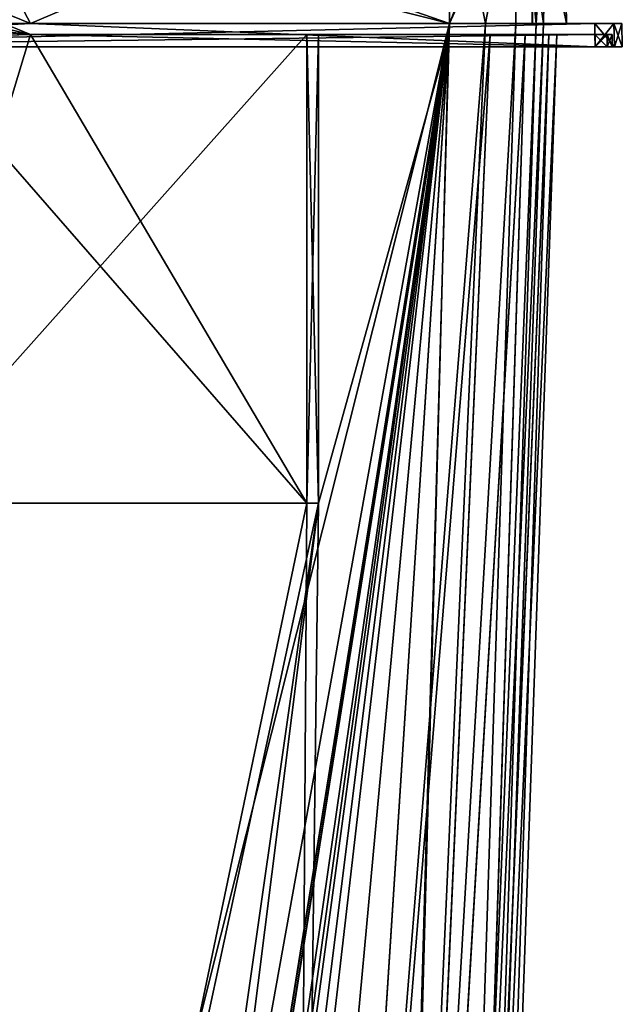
# Model space of a CAD drawing. Header units: millimetres. Extents: x -269 to 269, y -16 to 416.
# Tile 141 of 171: x 156 to 234, y 200 to 328. Entities that reach past the tile are written whole.
import ezdxf

# ---------------------------------------------------------------- set-up
doc = ezdxf.new("R2010")
doc.units = ezdxf.units.MM
doc.header["$LTSCALE"] = 65.185185
for name, color, linetype in [('1547', 7, 'CONTINUOUS'), ('1548', 7, 'CONTINUOUS'), ('1549', 7, 'CONTINUOUS'), ('1550', 7, 'CONTINUOUS'), ('1551', 7, 'CONTINUOUS'), ('1552', 7, 'CONTINUOUS'), ('1553', 7, 'CONTINUOUS'), ('1554', 7, 'CONTINUOUS'), ('1555', 7, 'CONTINUOUS'), ('1556', 7, 'CONTINUOUS'), ('1698', 7, 'CONTINUOUS'), ('1701', 7, 'CONTINUOUS'), ('1703', 7, 'CONTINUOUS'), ('1704', 7, 'CONTINUOUS'), ('1705', 7, 'CONTINUOUS'), ('1706', 7, 'CONTINUOUS'), ('1707', 7, 'CONTINUOUS'), ('1708', 7, 'CONTINUOUS'), ('1709', 7, 'CONTINUOUS'), ('1710', 7, 'CONTINUOUS'), ('1711', 7, 'CONTINUOUS'), ('1712', 7, 'CONTINUOUS'), ('1713', 7, 'CONTINUOUS'), ('1714', 7, 'CONTINUOUS'), ('1716', 7, 'CONTINUOUS'), ('1717', 7, 'CONTINUOUS'), ('1718', 7, 'CONTINUOUS'), ('1722', 7, 'CONTINUOUS'), ('1723', 7, 'CONTINUOUS'), ('1724', 7, 'CONTINUOUS'), ('1725', 7, 'CONTINUOUS'), ('1726', 7, 'CONTINUOUS'), ('1727', 7, 'CONTINUOUS'), ('1728', 7, 'CONTINUOUS'), ('1737', 7, 'CONTINUOUS'), ('1739', 7, 'CONTINUOUS'), ('1740', 7, 'CONTINUOUS'), ('1845', 7, 'CONTINUOUS'), ('1846', 7, 'CONTINUOUS'), ('1847', 7, 'CONTINUOUS'), ('2046', 7, 'CONTINUOUS'), ('2047', 7, 'CONTINUOUS'), ('2048', 7, 'CONTINUOUS'), ('2049', 7, 'CONTINUOUS'), ('2050', 7, 'CONTINUOUS')]:
    doc.layers.add(name, color=color, linetype=linetype)

msp = doc.modelspace()

# ---------------------------------------------------------------- linework, layer by layer
at = {"layer": '1547', "linetype": 'Continuous'}
for points in [[(211.68, 350, -332.2), (120.82, 350, -332.2), (211.68, 327, -331.8), (211.68, 350, -332.2)], [(120.82, 350, -332.2), (120.82, 327, -331.8), (211.68, 327, -331.8), (120.82, 350, -332.2)]]:
    msp.add_3dface(points, dxfattribs=at)
at = {"layer": '1548', "linetype": 'Continuous'}
for points in [[(120.82, 327, -331.8), (139.36, 38.79, -321.74), (211.68, 327, -331.8), (120.82, 327, -331.8)], [(211.68, 327, -331.8), (139.36, 38.79, -321.74), (162.3, 52.71, -322.23), (211.68, 327, -331.8)], [(167.95, 54.77, -322.3), (211.68, 327, -331.8), (162.3, 52.71, -322.23), (167.95, 54.77, -322.3)], [(168.05, 54.77, -322.3), (211.68, 327, -331.8), (167.95, 54.77, -322.3), (168.05, 54.77, -322.3)], [(173.7, 52.71, -322.23), (211.68, 327, -331.8), (168.05, 54.77, -322.3), (173.7, 52.71, -322.23)], [(176.71, 47.49, -322.04), (211.68, 327, -331.8), (173.7, 52.71, -322.23), (176.71, 47.49, -322.04)], [(178.25, 38.79, -321.74), (211.68, 327, -331.8), (176.71, 47.49, -322.04), (178.25, 38.79, -321.74)], [(193.14, 38.79, -321.74), (211.68, 327, -331.8), (178.25, 38.79, -321.74), (193.14, 38.79, -321.74)]]:
    msp.add_3dface(points, dxfattribs=at)
at = {"layer": '1549', "linetype": 'Continuous'}
for points in [[(211.68, 327, -331.8), (193.14, 38.79, -321.74), (203.44, 38.65, -318.98), (211.68, 327, -331.8)], [(216.33, 327, -330.88), (211.68, 327, -331.8), (203.44, 38.65, -318.98), (216.33, 327, -330.88)], [(220.26, 327, -328.25), (216.33, 327, -330.88), (203.44, 38.65, -318.98), (220.26, 327, -328.25)], [(210.97, 38.65, -311.44), (220.26, 327, -328.25), (203.44, 38.65, -318.98), (210.97, 38.65, -311.44)], [(222.88, 327, -324.32), (220.26, 327, -328.25), (210.97, 38.65, -311.44), (222.88, 327, -324.32)], [(213.74, 38.79, -301.14), (222.88, 327, -324.32), (210.97, 38.65, -311.44), (213.74, 38.79, -301.14)], [(223.8, 327, -319.68), (222.88, 327, -324.32), (213.74, 38.79, -301.14), (223.8, 327, -319.68)]]:
    msp.add_3dface(points, dxfattribs=at)
at = {"layer": '1550', "linetype": 'Continuous'}
for points in [[(220.54, 350, -328.55), (211.68, 350, -332.2), (216.33, 327, -330.88), (220.54, 350, -328.55)], [(211.68, 350, -332.2), (211.68, 327, -331.8), (216.33, 327, -330.88), (211.68, 350, -332.2)], [(220.54, 350, -328.55), (216.33, 327, -330.88), (220.26, 327, -328.25), (220.54, 350, -328.55)], [(220.54, 350, -328.55), (220.26, 327, -328.25), (222.88, 327, -324.32), (220.54, 350, -328.55)], [(224.2, 350, -319.68), (220.54, 350, -328.55), (223.8, 327, -319.68), (224.2, 350, -319.68)], [(220.54, 350, -328.55), (222.88, 327, -324.32), (223.8, 327, -319.68), (220.54, 350, -328.55)]]:
    msp.add_3dface(points, dxfattribs=at)
at = {"layer": '1551', "linetype": 'Continuous'}
for points in [[(224.2, 350, -27.32), (224.2, 350, -319.68), (223.8, 327, -27.32), (224.2, 350, -27.32)], [(224.2, 350, -319.68), (223.8, 327, -319.68), (223.8, 327, -27.32), (224.2, 350, -319.68)]]:
    msp.add_3dface(points, dxfattribs=at)
at = {"layer": '1552', "linetype": 'Continuous'}
for points in [[(223.8, 327, -319.68), (213.74, 38.79, -301.14), (223.8, 327, -27.32), (223.8, 327, -319.68)], [(223.8, 327, -27.32), (213.74, 38.79, -301.14), (213.74, 38.79, -300.46), (223.8, 327, -27.32)], [(213.74, 38.79, -45.86), (223.8, 327, -27.32), (213.74, 38.79, -46.54), (213.74, 38.79, -45.86)], [(213.74, 38.79, -46.54), (223.8, 327, -27.32), (213.74, 38.79, -300.46), (213.74, 38.79, -46.54)]]:
    msp.add_3dface(points, dxfattribs=at)
at = {"layer": '1553', "linetype": 'Continuous'}
for points in [[(211.68, 327, -15.2), (216.32, 327, -16.12), (193.14, 38.79, -25.26), (211.68, 327, -15.2)], [(193.14, 38.79, -25.26), (216.32, 327, -16.12), (203.44, 38.65, -28.02), (193.14, 38.79, -25.26)], [(216.32, 327, -16.12), (220.25, 327, -18.74), (203.44, 38.65, -28.02), (216.32, 327, -16.12)], [(203.44, 38.65, -28.02), (220.25, 327, -18.74), (210.97, 38.65, -35.56), (203.44, 38.65, -28.02)], [(223.8, 327, -27.32), (213.74, 38.79, -45.86), (210.97, 38.65, -35.56), (223.8, 327, -27.32)], [(222.88, 327, -22.67), (223.8, 327, -27.32), (210.97, 38.65, -35.56), (222.88, 327, -22.67)], [(220.25, 327, -18.74), (222.88, 327, -22.67), (210.97, 38.65, -35.56), (220.25, 327, -18.74)]]:
    msp.add_3dface(points, dxfattribs=at)
at = {"layer": '1554', "linetype": 'Continuous'}
for points in [[(211.68, 350, -14.8), (220.55, 350, -18.46), (211.68, 327, -15.2), (211.68, 350, -14.8)], [(220.55, 350, -18.46), (216.32, 327, -16.12), (211.68, 327, -15.2), (220.55, 350, -18.46)], [(220.55, 350, -18.46), (220.25, 327, -18.74), (216.32, 327, -16.12), (220.55, 350, -18.46)], [(220.55, 350, -18.46), (222.88, 327, -22.67), (220.25, 327, -18.74), (220.55, 350, -18.46)], [(220.55, 350, -18.46), (224.2, 350, -27.32), (222.88, 327, -22.67), (220.55, 350, -18.46)], [(224.2, 350, -27.32), (223.8, 327, -27.32), (222.88, 327, -22.67), (224.2, 350, -27.32)]]:
    msp.add_3dface(points, dxfattribs=at)
at = {"layer": '1555', "linetype": 'Continuous'}
for points in [[(120.82, 350, -14.8), (211.68, 350, -14.8), (120.82, 327, -15.2), (120.82, 350, -14.8)], [(211.68, 350, -14.8), (211.68, 327, -15.2), (120.82, 327, -15.2), (211.68, 350, -14.8)]]:
    msp.add_3dface(points, dxfattribs=at)
at = {"layer": '1556', "linetype": 'Continuous'}
for points in [[(211.68, 327, -15.2), (193.14, 38.79, -25.26), (120.82, 327, -15.2), (211.68, 327, -15.2)], [(120.82, 327, -15.2), (193.14, 38.79, -25.26), (173.71, 52.7, -24.78), (120.82, 327, -15.2)], [(139.36, 38.79, -25.26), (120.82, 327, -15.2), (157.75, 38.79, -25.26), (139.36, 38.79, -25.26)], [(157.75, 38.79, -25.26), (120.82, 327, -15.2), (159.29, 47.49, -24.96), (157.75, 38.79, -25.26)], [(159.29, 47.49, -24.96), (120.82, 327, -15.2), (162.3, 52.71, -24.77), (159.29, 47.49, -24.96)], [(162.3, 52.71, -24.77), (120.82, 327, -15.2), (167.95, 54.77, -24.7), (162.3, 52.71, -24.77)], [(167.95, 54.77, -24.7), (120.82, 327, -15.2), (168.05, 54.77, -24.7), (167.95, 54.77, -24.7)], [(168.05, 54.77, -24.7), (120.82, 327, -15.2), (173.71, 52.7, -24.78), (168.05, 54.77, -24.7)]]:
    msp.add_3dface(points, dxfattribs=at)
at = {"layer": '1698', "linetype": 'Continuous'}
for points in [[(99.52, 324, -340.98), (102, 324, -342), (232.98, 324, -340.98), (99.52, 324, -340.98)], [(99.52, 324, -340.98), (232.98, 324, -340.98), (230.5, 324, -340.7), (99.52, 324, -340.98)], [(102, 324, -340.7), (99.52, 324, -340.98), (230.5, 324, -340.7), (102, 324, -340.7)], [(102, 324, -5), (99.52, 324, -6.02), (230.5, 324, -5), (102, 324, -5)], [(230.5, 324, -5), (99.52, 324, -6.02), (232.98, 324, -6.02), (230.5, 324, -5)], [(232.98, 324, -6.02), (99.52, 324, -6.02), (102, 324, -6.3), (232.98, 324, -6.02)], [(232.98, 324, -340.98), (102, 324, -342), (230.5, 324, -342), (232.98, 324, -340.98)], [(230.5, 324, -6.3), (232.98, 324, -6.02), (102, 324, -6.3), (230.5, 324, -6.3)], [(232.06, 324, -6.94), (232.98, 324, -6.02), (230.5, 324, -6.3), (232.06, 324, -6.94)], [(230.5, 324, -340.7), (232.98, 324, -340.98), (232.06, 324, -340.06), (230.5, 324, -340.7)], [(234, 324, -8.5), (232.98, 324, -6.02), (232.06, 324, -6.94), (234, 324, -8.5)], [(232.7, 324, -8.5), (234, 324, -8.5), (232.06, 324, -6.94), (232.7, 324, -8.5)], [(232.98, 324, -340.98), (234, 324, -338.5), (232.06, 324, -340.06), (232.98, 324, -340.98)], [(234, 324, -338.5), (232.7, 324, -338.5), (232.06, 324, -340.06), (234, 324, -338.5)], [(234, 324, -338.5), (234, 324, -8.5), (232.7, 324, -338.5), (234, 324, -338.5)], [(232.7, 324, -338.5), (234, 324, -8.5), (232.7, 324, -8.5), (232.7, 324, -338.5)]]:
    msp.add_3dface(points, dxfattribs=at)
at = {"layer": '1701', "linetype": 'Continuous'}
for points in [[(149.14, 330.44, -5.11), (102, 324, -5), (157.54, 327, -5.05), (149.14, 330.44, -5.11)], [(102, 324, -5), (230.5, 324, -5), (157.54, 327, -5.05), (102, 324, -5)], [(157.54, 327, -5.05), (230.5, 324, -5), (230.45, 327, -5.05), (157.54, 327, -5.05)]]:
    msp.add_3dface(points, dxfattribs=at)
at = {"layer": '1703', "linetype": 'Continuous'}
for points in [[(149.14, 330.44, -5.11), (157.54, 327, -5.05), (149.13, 330.45, -12.26), (149.14, 330.44, -5.11)], [(157.54, 327, -5.05), (157.54, 327, -12.2), (149.13, 330.45, -12.26), (157.54, 327, -5.05)]]:
    msp.add_3dface(points, dxfattribs=at)
at = {"layer": '1704', "linetype": 'Continuous'}
for points in [[(211.68, 350, -12.6), (145.35, 350, -12.6), (211.68, 327, -12.2), (211.68, 350, -12.6)], [(157.54, 327, -12.2), (145.35, 350, -12.6), (149.13, 330.45, -12.26), (157.54, 327, -12.2)], [(145.35, 350, -12.6), (157.54, 327, -12.2), (211.68, 327, -12.2), (145.35, 350, -12.6)]]:
    msp.add_3dface(points, dxfattribs=at)
at = {"layer": '1705', "linetype": 'Continuous'}
for points in [[(222.09, 350, -16.9), (211.68, 350, -12.6), (211.68, 327, -12.2), (222.09, 350, -16.9)], [(222.09, 350, -16.9), (211.68, 327, -12.2), (222.38, 327, -16.63), (222.09, 350, -16.9)], [(226.4, 350, -27.32), (222.09, 350, -16.9), (226.8, 327, -27.32), (226.4, 350, -27.32)], [(226.8, 327, -27.32), (222.09, 350, -16.9), (222.38, 327, -16.63), (226.8, 327, -27.32)]]:
    msp.add_3dface(points, dxfattribs=at)
at = {"layer": '1706', "linetype": 'Continuous'}
for points in [[(226.4, 350, -319.68), (226.4, 350, -27.32), (226.8, 327, -319.68), (226.4, 350, -319.68)], [(226.4, 350, -27.32), (226.8, 327, -27.32), (226.8, 327, -319.68), (226.4, 350, -27.32)]]:
    msp.add_3dface(points, dxfattribs=at)
at = {"layer": '1707', "linetype": 'Continuous'}
for points in [[(211.68, 350, -334.4), (222.1, 350, -330.09), (211.68, 327, -334.8), (211.68, 350, -334.4)], [(211.68, 327, -334.8), (222.1, 350, -330.09), (222.37, 327, -330.38), (211.68, 327, -334.8)], [(222.1, 350, -330.09), (226.4, 350, -319.68), (226.8, 327, -319.68), (222.1, 350, -330.09)], [(222.1, 350, -330.09), (226.8, 327, -319.68), (222.37, 327, -330.38), (222.1, 350, -330.09)]]:
    msp.add_3dface(points, dxfattribs=at)
at = {"layer": '1708', "linetype": 'Continuous'}
for points in [[(149.14, 330.44, -334.74), (211.68, 350, -334.4), (157.54, 327, -334.8), (149.14, 330.44, -334.74)], [(211.68, 350, -334.4), (211.68, 327, -334.8), (157.54, 327, -334.8), (211.68, 350, -334.4)]]:
    msp.add_3dface(points, dxfattribs=at)
at = {"layer": '1709', "linetype": 'Continuous'}
for points in [[(149.14, 330.44, -334.74), (157.54, 327, -334.8), (149.13, 330.45, -341.89), (149.14, 330.44, -334.74)], [(157.54, 327, -334.8), (157.54, 327, -341.95), (149.13, 330.45, -341.89), (157.54, 327, -334.8)]]:
    msp.add_3dface(points, dxfattribs=at)
at = {"layer": '1710', "linetype": 'Continuous'}
for points in [[(157.54, 327, -5.05), (230.45, 327, -5.05), (232.92, 327, -6.08), (157.54, 327, -5.05)], [(157.54, 327, -12.2), (157.54, 327, -5.05), (211.68, 327, -12.2), (157.54, 327, -12.2)], [(211.68, 327, -12.2), (157.54, 327, -5.05), (233.95, 327, -8.55), (211.68, 327, -12.2)], [(233.95, 327, -8.55), (157.54, 327, -5.05), (232.92, 327, -6.08), (233.95, 327, -8.55)], [(157.54, 327, -334.8), (211.68, 327, -334.8), (233.95, 327, -338.45), (157.54, 327, -334.8)], [(157.54, 327, -341.95), (157.54, 327, -334.8), (230.45, 327, -341.95), (157.54, 327, -341.95)], [(230.45, 327, -341.95), (157.54, 327, -334.8), (232.92, 327, -340.92), (230.45, 327, -341.95)], [(232.92, 327, -340.92), (157.54, 327, -334.8), (233.95, 327, -338.45), (232.92, 327, -340.92)], [(222.38, 327, -16.63), (211.68, 327, -12.2), (233.95, 327, -8.55), (222.38, 327, -16.63)], [(211.68, 327, -334.8), (222.37, 327, -330.38), (233.95, 327, -338.45), (211.68, 327, -334.8)], [(222.37, 327, -330.38), (226.8, 327, -319.68), (233.95, 327, -338.45), (222.37, 327, -330.38)], [(226.8, 327, -27.32), (222.38, 327, -16.63), (233.95, 327, -8.55), (226.8, 327, -27.32)], [(226.8, 327, -319.68), (226.8, 327, -27.32), (233.95, 327, -338.45), (226.8, 327, -319.68)], [(233.95, 327, -338.45), (226.8, 327, -27.32), (233.95, 327, -8.55), (233.95, 327, -338.45)]]:
    msp.add_3dface(points, dxfattribs=at)
at = {"layer": '1711', "linetype": 'Continuous'}
for points in [[(230.5, 324, -342), (230.45, 327, -341.95), (232.92, 327, -340.92), (230.5, 324, -342)], [(232.98, 324, -340.98), (230.5, 324, -342), (232.92, 327, -340.92), (232.98, 324, -340.98)], [(232.98, 324, -340.98), (232.92, 327, -340.92), (233.95, 327, -338.45), (232.98, 324, -340.98)], [(234, 324, -338.5), (232.98, 324, -340.98), (233.95, 327, -338.45), (234, 324, -338.5)]]:
    msp.add_3dface(points, dxfattribs=at)
at = {"layer": '1712', "linetype": 'Continuous'}
for points in [[(234, 324, -8.5), (234, 324, -338.5), (233.95, 327, -8.55), (234, 324, -8.5)], [(234, 324, -338.5), (233.95, 327, -338.45), (233.95, 327, -8.55), (234, 324, -338.5)]]:
    msp.add_3dface(points, dxfattribs=at)
at = {"layer": '1713', "linetype": 'Continuous'}
for points in [[(230.5, 324, -5), (232.98, 324, -6.02), (230.45, 327, -5.05), (230.5, 324, -5)], [(230.45, 327, -5.05), (232.98, 324, -6.02), (232.92, 327, -6.08), (230.45, 327, -5.05)], [(232.98, 324, -6.02), (234, 324, -8.5), (232.92, 327, -6.08), (232.98, 324, -6.02)], [(234, 324, -8.5), (233.95, 327, -8.55), (232.92, 327, -6.08), (234, 324, -8.5)]]:
    msp.add_3dface(points, dxfattribs=at)
at = {"layer": '1714', "linetype": 'Continuous'}
for points in [[(157.54, 327, -341.95), (102, 324, -342), (149.13, 330.45, -341.89), (157.54, 327, -341.95)], [(230.5, 324, -342), (102, 324, -342), (230.45, 327, -341.95), (230.5, 324, -342)], [(102, 324, -342), (157.54, 327, -341.95), (230.45, 327, -341.95), (102, 324, -342)]]:
    msp.add_3dface(points, dxfattribs=at)
at = {"layer": '1716', "linetype": 'Continuous'}
for points in [[(232.7, 324, -338.5), (232.7, 324, -8.5), (232.67, 325.6, -338.47), (232.7, 324, -338.5)], [(232.67, 325.6, -338.47), (232.7, 324, -8.5), (232.67, 325.6, -8.53), (232.67, 325.6, -338.47)]]:
    msp.add_3dface(points, dxfattribs=at)
at = {"layer": '1717', "linetype": 'Continuous'}
for points in [[(230.5, 324, -340.7), (232.06, 324, -340.06), (230.47, 325.6, -340.67), (230.5, 324, -340.7)], [(230.47, 325.6, -340.67), (232.06, 324, -340.06), (232.03, 325.6, -340.03), (230.47, 325.6, -340.67)], [(232.06, 324, -340.06), (232.7, 324, -338.5), (232.03, 325.6, -340.03), (232.06, 324, -340.06)], [(232.7, 324, -338.5), (232.67, 325.6, -338.47), (232.03, 325.6, -340.03), (232.7, 324, -338.5)]]:
    msp.add_3dface(points, dxfattribs=at)
at = {"layer": '1718', "linetype": 'Continuous'}
for points in [[(148.15, 329.44, -340.6), (102, 324, -340.7), (157.54, 325.6, -340.67), (148.15, 329.44, -340.6)], [(102, 324, -340.7), (230.5, 324, -340.7), (157.54, 325.6, -340.67), (102, 324, -340.7)], [(230.5, 324, -340.7), (230.47, 325.6, -340.67), (157.54, 325.6, -340.67), (230.5, 324, -340.7)]]:
    msp.add_3dface(points, dxfattribs=at)
at = {"layer": '1722', "linetype": 'Continuous'}
for points in [[(157.54, 325.6, -6.33), (102, 324, -6.3), (148.15, 329.44, -6.4), (157.54, 325.6, -6.33)], [(230.5, 324, -6.3), (102, 324, -6.3), (230.47, 325.6, -6.33), (230.5, 324, -6.3)], [(230.47, 325.6, -6.33), (102, 324, -6.3), (157.54, 325.6, -6.33), (230.47, 325.6, -6.33)]]:
    msp.add_3dface(points, dxfattribs=at)
at = {"layer": '1723', "linetype": 'Continuous'}
for points in [[(230.5, 324, -6.3), (230.47, 325.6, -6.33), (232.03, 325.6, -6.97), (230.5, 324, -6.3)], [(232.06, 324, -6.94), (230.5, 324, -6.3), (232.03, 325.6, -6.97), (232.06, 324, -6.94)], [(232.67, 325.6, -8.53), (232.06, 324, -6.94), (232.03, 325.6, -6.97), (232.67, 325.6, -8.53)], [(232.7, 324, -8.5), (232.06, 324, -6.94), (232.67, 325.6, -8.53), (232.7, 324, -8.5)]]:
    msp.add_3dface(points, dxfattribs=at)
at = {"layer": '1724', "linetype": 'Continuous'}
for points in [[(232.03, 325.6, -340.03), (232.67, 325.6, -338.47), (157.54, 325.6, -340.67), (232.03, 325.6, -340.03)], [(157.54, 325.6, -340.67), (232.67, 325.6, -338.47), (194.75, 325.6, -335.97), (157.54, 325.6, -340.67)], [(230.47, 325.6, -340.67), (232.03, 325.6, -340.03), (157.54, 325.6, -340.67), (230.47, 325.6, -340.67)], [(193.25, 325.6, -333.56), (157.54, 325.6, -340.67), (193.25, 325.6, -335.97), (193.25, 325.6, -333.56)], [(157.54, 325.6, -340.67), (193.25, 325.6, -333.56), (157.54, 325.6, -333.56), (157.54, 325.6, -340.67)], [(193.25, 325.6, -335.97), (157.54, 325.6, -340.67), (194.75, 325.6, -335.97), (193.25, 325.6, -335.97)], [(230.47, 325.6, -6.33), (157.54, 325.6, -6.33), (157.54, 325.6, -13.44), (230.47, 325.6, -6.33)], [(232.03, 325.6, -6.97), (230.47, 325.6, -6.33), (157.54, 325.6, -13.44), (232.03, 325.6, -6.97)], [(193.25, 325.6, -11.03), (232.03, 325.6, -6.97), (157.54, 325.6, -13.44), (193.25, 325.6, -11.03)], [(193.25, 325.6, -13.44), (193.25, 325.6, -11.03), (157.54, 325.6, -13.44), (193.25, 325.6, -13.44)], [(232.67, 325.6, -8.53), (232.03, 325.6, -6.97), (193.25, 325.6, -11.03), (232.67, 325.6, -8.53)], [(194.75, 325.6, -11.03), (232.67, 325.6, -8.53), (193.25, 325.6, -11.03), (194.75, 325.6, -11.03)], [(194.75, 325.6, -335.97), (232.67, 325.6, -338.47), (211.6, 325.6, -333.56), (194.75, 325.6, -335.97)], [(211.6, 325.6, -13.44), (232.67, 325.6, -8.53), (194.75, 325.6, -13.44), (211.6, 325.6, -13.44)], [(194.75, 325.6, -13.44), (232.67, 325.6, -8.53), (194.75, 325.6, -11.03), (194.75, 325.6, -13.44)], [(194.75, 325.6, -333.56), (194.75, 325.6, -335.97), (211.6, 325.6, -333.56), (194.75, 325.6, -333.56)], [(211.6, 325.6, -333.56), (232.67, 325.6, -338.47), (216.94, 325.6, -332.5), (211.6, 325.6, -333.56)], [(216.93, 325.6, -14.5), (232.67, 325.6, -8.53), (211.6, 325.6, -13.44), (216.93, 325.6, -14.5)], [(221.46, 325.6, -17.52), (232.67, 325.6, -8.53), (216.93, 325.6, -14.5), (221.46, 325.6, -17.52)], [(216.94, 325.6, -332.5), (232.67, 325.6, -338.47), (221.47, 325.6, -329.48), (216.94, 325.6, -332.5)], [(224.5, 325.6, -22.06), (232.67, 325.6, -8.53), (221.46, 325.6, -17.52), (224.5, 325.6, -22.06)], [(221.47, 325.6, -329.48), (232.67, 325.6, -338.47), (224.49, 325.6, -324.95), (221.47, 325.6, -329.48)], [(224.49, 325.6, -324.95), (232.67, 325.6, -338.47), (225.56, 325.6, -319.6), (224.49, 325.6, -324.95)], [(225.56, 325.6, -27.4), (232.67, 325.6, -8.53), (224.5, 325.6, -22.06), (225.56, 325.6, -27.4)], [(232.67, 325.6, -338.47), (232.67, 325.6, -8.53), (225.56, 325.6, -319.6), (232.67, 325.6, -338.47)], [(225.56, 325.6, -319.6), (232.67, 325.6, -8.53), (225.56, 325.6, -27.4), (225.56, 325.6, -319.6)]]:
    msp.add_3dface(points, dxfattribs=at)
at = {"layer": '1725', "linetype": 'Continuous'}
for points in [[(193.25, 325.6, -333.56), (193.25, 325.6, -335.97), (193.25, 265, -335.44), (193.25, 325.6, -333.56)], [(193.25, 325.6, -333.56), (193.25, 265, -335.44), (193.25, 265, -331.44), (193.25, 325.6, -333.56)]]:
    msp.add_3dface(points, dxfattribs=at)
at = {"layer": '1726', "linetype": 'Continuous'}
for points in [[(193.25, 325.6, -335.97), (194.75, 325.6, -335.97), (194.75, 265, -335.44), (193.25, 325.6, -335.97)], [(193.25, 265, -335.44), (193.25, 325.6, -335.97), (194.75, 265, -335.44), (193.25, 265, -335.44)]]:
    msp.add_3dface(points, dxfattribs=at)
at = {"layer": '1727', "linetype": 'Continuous'}
for points in [[(193.25, 265, -331.44), (193.25, 265, -335.44), (194.75, 265, -331.44), (193.25, 265, -331.44)], [(193.25, 265, -335.44), (194.75, 265, -335.44), (194.75, 265, -331.44), (193.25, 265, -335.44)]]:
    msp.add_3dface(points, dxfattribs=at)
at = {"layer": '1728', "linetype": 'Continuous'}
for points in [[(153.04, 15, -322.71), (120.82, 326.95, -333.6), (162.04, 47.04, -323.83), (153.04, 15, -322.71)], [(162.04, 47.04, -323.83), (120.82, 326.95, -333.6), (164.1, 50.6, -323.95), (162.04, 47.04, -323.83)], [(164.1, 50.6, -323.95), (120.82, 326.95, -333.6), (167.95, 52, -324), (164.1, 50.6, -323.95)], [(167.95, 52, -324), (120.82, 326.95, -333.6), (168.05, 52, -324), (167.95, 52, -324)], [(168.05, 52, -324), (120.82, 326.95, -333.6), (137.75, 265, -331.44), (168.05, 52, -324)], [(157.54, 325.6, -333.56), (193.25, 265, -331.44), (139.25, 326.95, -333.6), (157.54, 325.6, -333.56)], [(154.53, 325.94, -333.57), (157.54, 325.6, -333.56), (139.25, 326.95, -333.6), (154.53, 325.94, -333.57)], [(139.25, 326.95, -333.6), (193.25, 265, -331.44), (139.25, 265, -331.44), (139.25, 326.95, -333.6)], [(157.54, 325.6, -333.56), (193.25, 325.6, -333.56), (193.25, 265, -331.44), (157.54, 325.6, -333.56)], [(194.75, 265, -331.44), (211.6, 325.6, -333.56), (191.61, 15, -322.71), (194.75, 265, -331.44)], [(194.75, 325.6, -333.56), (211.6, 325.6, -333.56), (194.75, 265, -331.44), (194.75, 325.6, -333.56)], [(171.9, 50.6, -323.95), (168.05, 52, -324), (137.75, 265, -331.44), (171.9, 50.6, -323.95)], [(173.96, 47.04, -323.83), (171.9, 50.6, -323.95), (137.75, 265, -331.44), (173.96, 47.04, -323.83)], [(191.61, 15, -322.71), (173.96, 47.04, -323.83), (137.75, 265, -331.44), (191.61, 15, -322.71)], [(139.25, 265, -331.44), (191.61, 15, -322.71), (137.75, 265, -331.44), (139.25, 265, -331.44)], [(193.25, 265, -331.44), (191.61, 15, -322.71), (139.25, 265, -331.44), (193.25, 265, -331.44)], [(193.25, 265, -331.44), (194.75, 265, -331.44), (191.61, 15, -322.71), (193.25, 265, -331.44)]]:
    msp.add_3dface(points, dxfattribs=at)
at = {"layer": '1737', "linetype": 'Continuous'}
for points in [[(148.15, 329.44, -340.6), (157.54, 325.6, -340.67), (151.67, 326.95, -333.6), (148.15, 329.44, -340.6)], [(157.54, 325.6, -340.67), (154.53, 325.94, -333.57), (151.67, 326.95, -333.6), (157.54, 325.6, -340.67)], [(157.54, 325.6, -340.67), (157.54, 325.6, -333.56), (154.53, 325.94, -333.57), (157.54, 325.6, -340.67)]]:
    msp.add_3dface(points, dxfattribs=at)
at = {"layer": '1739', "linetype": 'Continuous'}
for points in [[(157.54, 325.6, -6.33), (148.15, 329.44, -6.4), (157.54, 325.6, -13.44), (157.54, 325.6, -6.33)], [(157.54, 325.6, -13.44), (148.15, 329.44, -6.4), (154.53, 325.94, -13.43), (157.54, 325.6, -13.44)]]:
    msp.add_3dface(points, dxfattribs=at)
at = {"layer": '1740', "linetype": 'Continuous'}
for points in [[(157.54, 325.6, -13.44), (154.53, 325.94, -13.43), (139.25, 265, -15.56), (157.54, 325.6, -13.44)], [(193.25, 325.6, -13.44), (157.54, 325.6, -13.44), (139.25, 265, -15.56), (193.25, 325.6, -13.44)], [(193.25, 325.6, -13.44), (139.25, 265, -15.56), (193.25, 265, -15.56), (193.25, 325.6, -13.44)], [(211.6, 325.6, -13.44), (194.75, 265, -15.56), (167.95, 52, -23), (211.6, 325.6, -13.44)], [(168.05, 52, -23), (211.6, 325.6, -13.44), (167.95, 52, -23), (168.05, 52, -23)], [(171.9, 50.6, -23.05), (211.6, 325.6, -13.44), (168.05, 52, -23), (171.9, 50.6, -23.05)], [(173.96, 47.04, -23.17), (211.6, 325.6, -13.44), (171.9, 50.6, -23.05), (173.96, 47.04, -23.17)], [(182.96, 15, -24.29), (211.6, 325.6, -13.44), (173.96, 47.04, -23.17), (182.96, 15, -24.29)], [(191.61, 15, -24.29), (211.6, 325.6, -13.44), (182.96, 15, -24.29), (191.61, 15, -24.29)], [(211.6, 325.6, -13.44), (194.75, 325.6, -13.44), (194.75, 265, -15.56), (211.6, 325.6, -13.44)], [(193.25, 265, -15.56), (139.25, 265, -15.56), (140.89, 15, -24.29), (193.25, 265, -15.56)], [(194.75, 265, -15.56), (193.25, 265, -15.56), (140.89, 15, -24.29), (194.75, 265, -15.56)], [(164.1, 50.6, -23.05), (194.75, 265, -15.56), (140.89, 15, -24.29), (164.1, 50.6, -23.05)], [(167.95, 52, -23), (194.75, 265, -15.56), (164.1, 50.6, -23.05), (167.95, 52, -23)]]:
    msp.add_3dface(points, dxfattribs=at)
at = {"layer": '1845', "linetype": 'Continuous'}
for points in [[(225.56, 325.6, -319.6), (225.56, 325.6, -27.4), (214.71, 15, -47.39), (225.56, 325.6, -319.6)], [(225.56, 325.6, -319.6), (214.71, 15, -286.52), (214.71, 15, -299.61), (225.56, 325.6, -319.6)], [(214.71, 15, -286.52), (225.56, 325.6, -319.6), (214.71, 15, -60.48), (214.71, 15, -286.52)], [(225.56, 325.6, -319.6), (214.71, 15, -47.39), (214.71, 15, -60.48), (225.56, 325.6, -319.6)]]:
    msp.add_3dface(points, dxfattribs=at)
at = {"layer": '1846', "linetype": 'Continuous'}
for points in [[(211.6, 325.6, -13.44), (191.61, 15, -24.29), (203.17, 15, -27.38), (211.6, 325.6, -13.44)], [(221.46, 325.6, -17.52), (216.93, 325.6, -14.5), (203.17, 15, -27.38), (221.46, 325.6, -17.52)], [(221.46, 325.6, -17.52), (203.17, 15, -27.38), (211.61, 15, -35.82), (221.46, 325.6, -17.52)], [(216.93, 325.6, -14.5), (211.6, 325.6, -13.44), (203.17, 15, -27.38), (216.93, 325.6, -14.5)], [(224.5, 325.6, -22.06), (221.46, 325.6, -17.52), (211.61, 15, -35.82), (224.5, 325.6, -22.06)], [(224.5, 325.6, -22.06), (211.61, 15, -35.82), (214.71, 15, -47.39), (224.5, 325.6, -22.06)], [(225.56, 325.6, -27.4), (224.5, 325.6, -22.06), (214.71, 15, -47.39), (225.56, 325.6, -27.4)]]:
    msp.add_3dface(points, dxfattribs=at)
at = {"layer": '1847', "linetype": 'Continuous'}
for points in [[(211.6, 325.6, -333.56), (216.94, 325.6, -332.5), (191.61, 15, -322.71), (211.6, 325.6, -333.56)], [(191.61, 15, -322.71), (216.94, 325.6, -332.5), (203.16, 15, -319.62), (191.61, 15, -322.71)], [(216.94, 325.6, -332.5), (221.47, 325.6, -329.48), (203.16, 15, -319.62), (216.94, 325.6, -332.5)], [(221.47, 325.6, -329.48), (211.62, 15, -311.17), (203.16, 15, -319.62), (221.47, 325.6, -329.48)], [(221.47, 325.6, -329.48), (224.49, 325.6, -324.95), (211.62, 15, -311.17), (221.47, 325.6, -329.48)], [(224.49, 325.6, -324.95), (225.56, 325.6, -319.6), (211.62, 15, -311.17), (224.49, 325.6, -324.95)], [(225.56, 325.6, -319.6), (214.71, 15, -299.61), (211.62, 15, -311.17), (225.56, 325.6, -319.6)]]:
    msp.add_3dface(points, dxfattribs=at)
at = {"layer": '2046', "linetype": 'Continuous'}
for points in [[(193.25, 325.6, -11.03), (193.25, 325.6, -13.44), (193.25, 265, -15.56), (193.25, 325.6, -11.03)], [(193.25, 325.6, -11.03), (193.25, 265, -15.56), (193.25, 265, -11.56), (193.25, 325.6, -11.03)]]:
    msp.add_3dface(points, dxfattribs=at)
at = {"layer": '2047', "linetype": 'Continuous'}
for points in [[(194.75, 325.6, -11.03), (193.25, 325.6, -11.03), (193.25, 265, -11.56), (194.75, 325.6, -11.03)], [(194.75, 325.6, -11.03), (193.25, 265, -11.56), (194.75, 265, -11.56), (194.75, 325.6, -11.03)]]:
    msp.add_3dface(points, dxfattribs=at)
at = {"layer": '2048', "linetype": 'Continuous'}
for points in [[(194.75, 325.6, -13.44), (194.75, 325.6, -11.03), (194.75, 265, -11.56), (194.75, 325.6, -13.44)], [(194.75, 265, -15.56), (194.75, 325.6, -13.44), (194.75, 265, -11.56), (194.75, 265, -15.56)]]:
    msp.add_3dface(points, dxfattribs=at)
at = {"layer": '2049', "linetype": 'Continuous'}
for points in [[(193.25, 265, -15.56), (194.75, 265, -15.56), (194.75, 265, -11.56), (193.25, 265, -15.56)], [(193.25, 265, -11.56), (193.25, 265, -15.56), (194.75, 265, -11.56), (193.25, 265, -11.56)]]:
    msp.add_3dface(points, dxfattribs=at)
at = {"layer": '2050', "linetype": 'Continuous'}
for points in [[(194.75, 325.6, -335.97), (194.75, 325.6, -333.56), (194.75, 265, -331.44), (194.75, 325.6, -335.97)], [(194.75, 265, -335.44), (194.75, 325.6, -335.97), (194.75, 265, -331.44), (194.75, 265, -335.44)]]:
    msp.add_3dface(points, dxfattribs=at)

doc.saveas('drawing.dxf')
